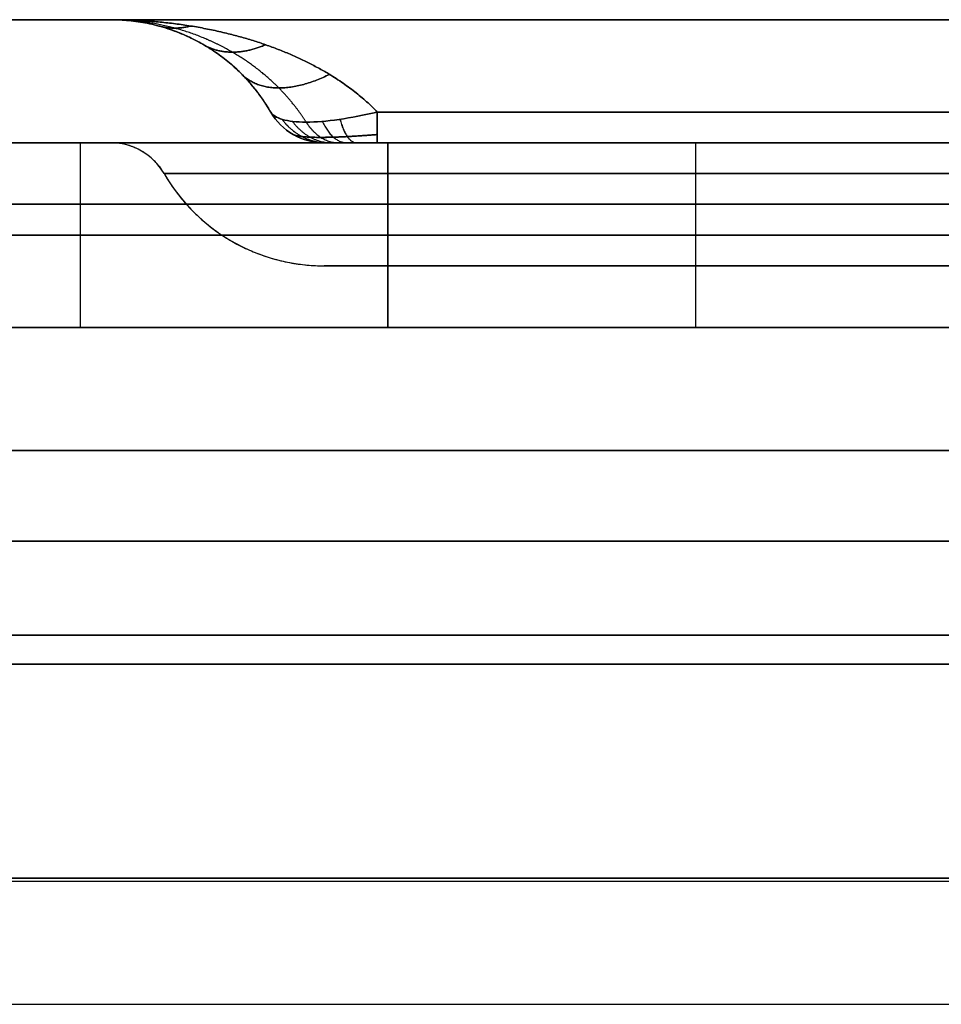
# Model space of a CAD drawing. Header units: millimetres. Extents: x -175 to 175, y -101 to 102.
# Tile 73 of 133: x -25 to -10, y 86 to 102. Entities that reach past the tile are written whole.
import ezdxf

# ---------------------------------------------------------------- set-up
doc = ezdxf.new("R2010")
doc.units = ezdxf.units.MM
doc.layers.add('Livello 01', color=7, linetype='Continuous')

# ---------------------------------------------------------------- blocks, each defined once
blk = doc.blocks.new('MCP098A17_04')
at = {"layer": 'Livello 01', "color": 254, "true_color": 0xcad1ee}
for p, q in [((-67.5, 5, 1.5), (-67.5, 141, 1.5)), ((67.5, 141, 1.5), (67.5, 5, 1.5)), ((0, -55.925, 3), (0, 42.603, 3)), ((0, -55.925), (0, 42.603)), ((-50, 23.963, 3), (-50, 23.963)), ((50, 23.963, 3), (50, 23.963)), ((-50, 13.963, 3), (-50, 13.963)), ((50, 13.963, 3), (50, 13.963))]:
    blk.add_line(p, q, dxfattribs=at)
for centre, start, end in [((-50, 18.963, 3), 0, 180), ((-50, 18.963), 0, 180), ((50, 18.963), 0, 180), ((-50, 18.963), 180, 0), ((50, 18.963), 180, 0)]:
    blk.add_arc(centre, 5, start, end, dxfattribs=at)
at = {"layer": 'Livello 01', "color": 254, "true_color": 0xcad1ee, "extrusion": (0, 0, -1)}
for centre, start, end in [((50, 18.963, -1.5), 0, 180), ((-50, 18.963, -3), 0, 180), ((-50, 18.963, -1.5), 0, 180), ((50, 18.963, -3), 180, 0), ((50, 18.963, -1.5), 180, 0), ((-50, 18.963, -3), 180, 0), ((-50, 18.963, -1.5), 180, 0)]:
    blk.add_arc(centre, 5, start, end, dxfattribs=at)
at = {"layer": 'Livello 01', "color": 254, "true_color": 0xcad1ee}
for points in [[(-67.5, 5, 3), (-67.5, 141, 3)], [(-67.5, 5), (-67.5, 141)], [(67.5, 141, 3), (67.5, 5, 3)], [(67.5, 141), (67.5, 5)], [(-55, 18.963, 3), (-55, 18.963)], [(-45, 18.963), (-45, 18.963, 3)], [(45, 18.963, 3), (45, 18.963)], [(55, 18.963), (55, 18.963, 3)]]:
    blk.add_open_spline(points, degree=1, dxfattribs=at)

msp = doc.modelspace()

# ---------------------------------------------------------------- linework, layer by layer
at = {"layer": 'Livello 01', "color": 254, "true_color": 0xcad1ee}
for p, q in [((-142, 101.5, 43), (142, 101.5, 43)), ((142, 101.5, -264), (-142, 101.5, -264)), ((-23.464, 101.5, -110.5), (-57.4, 101.5, -110.5)), ((-142, 99.5, 43), (142, 99.5, 43)), ((142, 99.5, -264), (-142, 99.5, -264)), ((-23.464, 99.5, -110.5), (-57.4, 99.5, -110.5)), ((20, 99.5, -110.5), (-20, 99.5, -110.5)), ((20, 97.5, -110.5), (-20, 97.5, -110.5)), ((-142, 94.5, 33.6), (142, 94.5, 33.6)), ((-142, 94.5, -254.6), (142, 94.5, -254.6)), ((-142, 93.025, 30.5), (142, 93.025, 30.5)), ((-142, 93.025, 32.5), (142, 93.025, 32.5)), ((142, 93.025, -251.5), (-142, 93.025, -251.5)), ((142, 93.025, -253.5), (-142, 93.025, -253.5)), ((-142, 91.025, 34.6), (142, 91.025, 34.6)), ((-142, 91.025, 32.6), (142, 91.025, 32.6)), ((142, 91.025, -255.6), (-142, 91.025, -255.6)), ((142, 91.025, -253.6), (-142, 91.025, -253.6)), ((-142, 87.5, 32.55), (142, 87.5, 32.55)), ((-142, 87.5, -253.55), (142, 87.5, -253.55)), ((-142, 85.5, 32.55), (142, 85.5, 32.55)), ((-142, 85.5, -253.55), (142, 85.5, -253.55))]:
    msp.add_line(p, q, dxfattribs=at)
for centre, radius, start, end in [((-23.464, 98.5, -110.5), 3, 30, 90), ((-20, 100.5, -120.134), 1, 210, 270), ((-20, 100.5, -110.5), 1, 210, 270), ((-23.464, 98.5, -110.5), 1, 30, 90), ((-20, 100.5, -110.5), 3, 210, 270)]:
    msp.add_arc(centre, radius, start, end, dxfattribs=at)
at = {"layer": 'Livello 01', "color": 254, "true_color": 0xcad1ee, "extrusion": (0, 0, -1)}
msp.add_arc((20, 100.5, 100.866), 1, 270, 330, dxfattribs=at)
at = {"layer": 'Livello 01', "color": 254, "true_color": 0xcad1ee, "extrusion": (1, 0, 0)}
for centre, start, end in [((100.5, -100, -19.134), 120, 180), ((100.5, -121, -19.134), 180, 240)]:
    msp.add_arc(centre, 1, start, end, dxfattribs=at)
at = {"layer": 'Livello 01', "color": 254, "true_color": 0xcad1ee}
for points in [[(142, 101.5, 33.5), (-142, 101.5, 33.5)], [(-142, 101.5, 52.5), (142, 101.5, 52.5)], [(142, 101.5, -195.5), (-142, 101.5, -195.5)], [(-142, 101.5, -25.5), (142, 101.5, -25.5)], [(142, 101.5, -273.5), (-142, 101.5, -273.5)], [(-142, 101.5, -254.5), (142, 101.5, -254.5)], [(23.464, 101.5, -96.536), (-23.464, 101.5, -96.536)], [(-23.464, 101.5, -96.536), (-23.464, 101.5, -124.464)], [(-23.464, 101.5, -124.464), (23.464, 101.5, -124.464)], [(-20.866, 100, -100.866), (-20.866, 100, -120.134)], [(19.134, 100, -99.134), (-19.134, 100, -99.134)], [(-19.134, 100, -121.866), (19.134, 100, -121.866)], [(142, 99.5, 33.5), (-142, 99.5, 33.5)], [(-142, 99.5, 52.5), (142, 99.5, 52.5)], [(142, 99.5, -195.5), (-142, 99.5, -195.5)], [(-142, 99.5, -25.5), (142, 99.5, -25.5)], [(-142, 99.5, -254.5), (142, 99.5, -254.5)], [(142, 99.5, -273.5), (-142, 99.5, -273.5)], [(-23.464, 99.5, -124.464), (23.464, 99.5, -124.464)], [(-23.464, 99.5, -96.536), (-23.464, 99.5, -124.464)], [(23.464, 99.5, -96.536), (-23.464, 99.5, -96.536)], [(-20, 99.5, -120.134), (-20, 99.5, -100.866)], [(19.134, 99.5, -121), (-19.134, 99.5, -121)], [(-19.134, 99.5, -100), (19.134, 99.5, -100)], [(22.598, 99, -97.402), (-22.598, 99, -97.402)], [(-22.598, 99, -97.402), (-22.598, 99, -123.598)], [(-22.598, 99, -123.598), (22.598, 99, -123.598)], [(142, 98.5, 30.5), (-142, 98.5, 30.5)], [(142, 98.5, 32.5), (-142, 98.5, 32.5)], [(142, 98.5, -198.5), (-142, 98.5, -198.5)], [(142, 98.5, -196.5), (-142, 98.5, -196.5)], [(142, 98.5, -22.5), (-142, 98.5, -22.5)], [(142, 98.5, -24.5), (-142, 98.5, -24.5)], [(-142, 98.5, -251.5), (142, 98.5, -251.5)], [(-142, 98.5, -253.5), (142, 98.5, -253.5)], [(-20, 97.5, -100), (20, 97.5, -100)], [(-20, 97.5, -121), (-20, 97.5, -100)], [(20, 97.5, -121), (-20, 97.5, -121)], [(-142, 94.5, 32.6), (142, 94.5, 32.6)], [(142, 94.5, 34.6), (-142, 94.5, 34.6)], [(-142, 94.5, -255.6), (142, 94.5, -255.6)], [(142, 94.5, -253.6), (-142, 94.5, -253.6)], [(142, 91.5, 62.5), (-142, 91.5, 62.5)], [(142, 91.5, 60.5), (-142, 91.5, 60.5)], [(-142, 91.5, -283.5), (142, 91.5, -283.5)], [(-142, 91.5, -281.5), (142, 91.5, -281.5)], [(142, 87.55, 30.5), (-142, 87.55, 30.5)], [(142, 87.55, 32.5), (-142, 87.55, 32.5)], [(-142, 87.55, 34.6), (142, 87.55, 34.6)], [(-142, 87.55, 32.6), (142, 87.55, 32.6)], [(-142, 87.55, -251.5), (142, 87.55, -251.5)], [(-142, 87.55, -253.5), (142, 87.55, -253.5)], [(142, 87.55, -255.6), (-142, 87.55, -255.6)], [(142, 87.55, -253.6), (-142, 87.55, -253.6)]]:
    msp.add_open_spline(points, degree=1, dxfattribs=at)
for points, weights, degree in [([(-23.464, 101.5, -124.464), (-21.634, 101.5, -123.366), (-20.049, 100.951, -122.415), (-19.134, 100, -121.866)], [1, 0.910683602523, 0.910683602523, 1], 3), ([(-20.866, 100, -120.134), (-21.415, 100.951, -121.049), (-22.366, 101.5, -122.634), (-23.464, 101.5, -124.464)], [1, 0.910683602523, 0.910683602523, 1], 3), ([(-23.464, 101.5, -96.536), (-22.366, 101.5, -98.366), (-21.415, 100.951, -99.951), (-20.866, 100, -100.866)], [1, 0.910683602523, 0.910683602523, 1], 3), ([(-19.134, 100, -99.134), (-20.049, 100.951, -98.585), (-21.634, 101.5, -97.634), (-23.464, 101.5, -96.536)], [1, 0.910683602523, 0.910683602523, 1], 3), ([(-22.162, 101.397, -97.317), (-22.432, 101.329, -97.568), (-22.683, 101.397, -97.838)], [1, 0.982910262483, 1], 2), ([(-22.683, 101.397, -123.162), (-22.432, 101.329, -123.432), (-22.162, 101.397, -123.683)], [1, 0.982910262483, 1], 2), ([(-20.951, 101.093, -98.044), (-21.526, 100.843, -98.474), (-21.956, 101.093, -99.049)], [1, 0.934685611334, 1], 2), ([(-21.956, 101.093, -121.951), (-21.526, 100.843, -122.526), (-20.951, 101.093, -122.956)], [1, 0.934685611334, 1], 2), ([(-19.912, 100.611, -98.667), (-20.862, 100.136, -99.138), (-21.333, 100.611, -100.088)], [1, 0.864664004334, 1], 2), ([(-21.333, 100.611, -120.912), (-20.862, 100.136, -121.862), (-19.912, 100.611, -122.333)], [1, 0.864664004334, 1], 2), ([(-20.683, 99.882, -120.739), (-20.4, 99.5, -120.637), (-19.944, 99.5, -120.472)], [0.999999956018, 0.899574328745, 1.00000000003], 2), ([(-20.681, 99.881, -100.259), (-20.399, 99.5, -100.361), (-19.943, 99.5, -100.527)], [0.999999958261, 0.899674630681, 1.00000005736], 2), ([(-20.512, 99.847, -121.027), (-20.258, 99.5, -120.869), (-19.869, 99.5, -120.626)], [1.00000254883, 0.909116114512, 1.00003407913], 2), ([(-20.027, 99.847, -99.488), (-19.869, 99.5, -99.742), (-19.626, 99.5, -100.131)], [1.00000254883, 0.909116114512, 1.00003407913], 2), ([(-19.741, 99.881, -121.681), (-19.639, 99.5, -121.399), (-19.473, 99.5, -120.943)], [0.999999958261, 0.899674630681, 1.00000005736], 2), ([(-19.739, 99.882, -99.317), (-19.637, 99.5, -99.6), (-19.472, 99.5, -100.056)], [0.999999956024, 0.899574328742, 1.00000000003], 2), ([(-20.29, 99.835, -121.289), (-20.079, 99.5, -121.078), (-19.762, 99.5, -120.761)], [1, 0.912478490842, 0.999999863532], 2), ([(-20.289, 99.835, -99.71), (-20.078, 99.5, -99.921), (-19.761, 99.5, -100.238)], [1, 0.912478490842, 0.999999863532], 2), ([(-22.598, 99, -97.402), (-22.781, 99.317, -97.219), (-23.098, 99.5, -96.902), (-23.464, 99.5, -96.536)], [1, 0.910683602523, 0.910683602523, 1], 3), ([(-22.598, 99, -123.598), (-22.781, 99.317, -123.781), (-23.098, 99.5, -124.098), (-23.464, 99.5, -124.464)], [1, 0.910683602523, 0.910683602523, 1], 3), ([(-22.598, 99, -97.402), (-22.049, 98.049, -97.951), (-21.098, 97.5, -98.902), (-20, 97.5, -100)], [1, 0.910683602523, 0.910683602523, 1], 3), ([(-22.598, 99, -123.598), (-22.049, 98.049, -123.049), (-21.098, 97.5, -122.098), (-20, 97.5, -121)], [1, 0.910683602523, 0.910683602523, 1], 3)]:
    msp.add_rational_spline(points, weights, degree=degree, dxfattribs=at)
for points, weights, knots in [([(-20.29, 99.835, -99.71), (-20.407, 100.021, -99.593), (-20.555, 100.21, -99.445), (-20.944, 100.603, -99.056), (-21.199, 100.804, -98.801), (-21.772, 101.137, -98.228), (-22.091, 101.272, -97.909), (-22.76, 101.453, -97.24), (-23.113, 101.5, -96.887), (-23.464, 101.5, -96.536)], [0.900646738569, 0.910894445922, 0.921803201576, 0.945022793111, 0.957138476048, 0.977547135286, 0.985842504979, 0.997067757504, 1.00001584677, 1], [6.845368, 6.845368, 6.845368, 6.845368, 7.063871, 7.063871, 7.327241, 7.327241, 7.590611, 7.590611, 7.853982, 7.853982, 7.853982, 7.853982]), ([(-20.29, 99.835, -121.29), (-20.407, 100.021, -121.407), (-20.555, 100.21, -121.555), (-20.944, 100.603, -121.944), (-21.199, 100.804, -122.199), (-21.772, 101.137, -122.772), (-22.091, 101.272, -123.091), (-22.76, 101.453, -123.76), (-23.113, 101.5, -124.113), (-23.464, 101.5, -124.464)], [0.900646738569, 0.910894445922, 0.921803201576, 0.945022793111, 0.957138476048, 0.977547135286, 0.985842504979, 0.997067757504, 1.00001584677, 1], [6.845368, 6.845368, 6.845368, 6.845368, 7.063871, 7.063871, 7.327241, 7.327241, 7.590611, 7.590611, 7.853982, 7.853982, 7.853982, 7.853982]), ([(-19.134, 99.634, -99.5), (-19.299, 99.62, -99.524), (-19.462, 99.609, -99.57), (-19.698, 99.596, -99.683), (-19.775, 99.593, -99.727), (-19.918, 99.589, -99.828), (-19.988, 99.588, -99.886), (-20.176, 99.587, -100.074), (-20.279, 99.592, -100.223), (-20.428, 99.609, -100.535), (-20.476, 99.62, -100.702), (-20.5, 99.634, -100.866)], [0.933012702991, 0.939891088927, 0.945649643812, 0.951855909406, 0.953474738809, 0.955659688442, 0.956236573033, 0.956244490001, 0.953932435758, 0.945742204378, 0.939856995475, 0.933012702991], [0, 0, 0, 0, 0.666461, 0.666461, 0.999691, 0.999691, 1.332922, 1.332922, 1.999383, 1.999383, 2.665844, 2.665844, 2.665844, 2.665844]), ([(-20.5, 99.634, -120.134), (-20.476, 99.62, -120.299), (-20.43, 99.609, -120.462), (-20.317, 99.596, -120.698), (-20.273, 99.593, -120.775), (-20.172, 99.589, -120.918), (-20.114, 99.588, -120.988), (-19.926, 99.587, -121.176), (-19.777, 99.592, -121.279), (-19.465, 99.609, -121.428), (-19.298, 99.62, -121.476), (-19.134, 99.634, -121.5)], [0.933012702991, 0.939891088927, 0.945649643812, 0.951855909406, 0.953474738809, 0.955659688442, 0.956236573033, 0.956244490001, 0.953932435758, 0.945742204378, 0.939856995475, 0.933012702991], [0, 0, 0, 0, 0.666461, 0.666461, 0.999691, 0.999691, 1.332922, 1.332922, 1.999383, 1.999383, 2.665844, 2.665844, 2.665844, 2.665844])]:
    msp.add_rational_spline(points, weights, degree=3, knots=knots, dxfattribs=at)
for points, knots in [([(-19.134, 100, -99.134), (-19.349, 99.95, -99.163), (-19.557, 99.908, -99.227), (-19.951, 99.85, -99.423), (-20.133, 99.835, -99.554), (-20.446, 99.835, -99.866), (-20.577, 99.85, -100.048), (-20.772, 99.908, -100.44), (-20.837, 99.95, -100.651), (-20.866, 100, -100.866)], [-2.668511, -2.668511, -2.668511, -2.668511, -2.001384, -2.001384, -1.334256, -1.334256, -0.667128, -0.667128, 0, 0, 0, 0]), ([(-20.866, 100, -120.134), (-20.837, 99.95, -120.349), (-20.773, 99.908, -120.557), (-20.577, 99.85, -120.951), (-20.446, 99.835, -121.133), (-20.134, 99.835, -121.446), (-19.952, 99.85, -121.577), (-19.56, 99.908, -121.772), (-19.349, 99.95, -121.837), (-19.134, 100, -121.866)], [-2.668511, -2.668511, -2.668511, -2.668511, -2.001384, -2.001384, -1.334256, -1.334256, -0.667128, -0.667128, 0, 0, 0, 0]), ([(-19.134, 99.5, -121), (-19.25, 99.5, -121), (-19.365, 99.5, -120.982), (-19.581, 99.5, -120.904), (-19.681, 99.5, -120.843), (-19.843, 99.5, -120.68), (-19.904, 99.5, -120.58), (-19.983, 99.5, -120.363), (-20, 99.5, -120.25), (-20, 99.5, -120.134)], [0, 0, 0, 0, 0.346841, 0.346841, 0.693682, 0.693682, 1.040522, 1.040522, 1.387363, 1.387363, 1.387363, 1.387363]), ([(-20, 99.5, -100.866), (-20, 99.5, -100.75), (-19.982, 99.5, -100.635), (-19.904, 99.5, -100.419), (-19.843, 99.5, -100.319), (-19.68, 99.5, -100.157), (-19.58, 99.5, -100.096), (-19.363, 99.5, -100.017), (-19.25, 99.5, -100), (-19.134, 99.5, -100)], [0, 0, 0, 0, 0.346841, 0.346841, 0.693682, 0.693682, 1.040522, 1.040522, 1.387363, 1.387363, 1.387363, 1.387363])]:
    msp.add_open_spline(points, degree=3, knots=knots, dxfattribs=at)

# ---------------------------------------------------------------- block references
at = {"layer": 'Livello 01', "extrusion": (3.55881e-32, 1, 3.33067e-16), "rotation": 269.9999999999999}
msp.add_blockref('MCP098A17_04', (0, -110.5, 96.5), dxfattribs=at)

doc.saveas('drawing.dxf')
